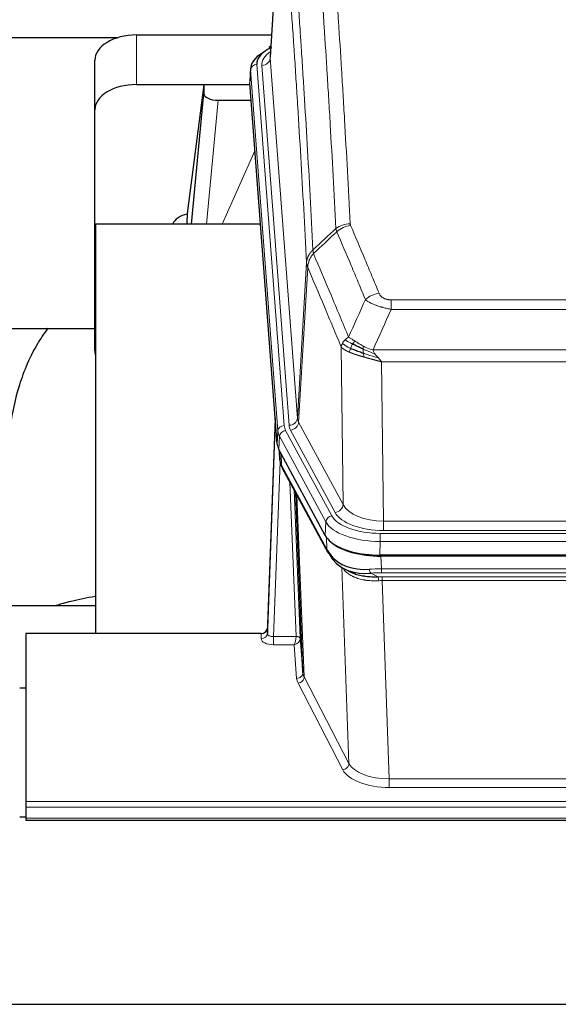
# Model space of a CAD drawing. Header units: inches. Extents: x 0 to 23760, y -13 to 16800.
# Tile 186 of 204: x 19133 to 19392, y 14005 to 14478. Entities that reach past the tile are written whole.
import ezdxf

# ---------------------------------------------------------------- set-up
doc = ezdxf.new("R2010")
doc.units = ezdxf.units.IN
doc.layers.add('254', color=7, linetype='Continuous', true_color=0xffffff)

msp = doc.modelspace()

# ---------------------------------------------------------------- linework, layer by layer
at = {"layer": '254', "color": 2, "linetype": 'Continuous', "lineweight": 25}
for p, q in [((19258.705, 14546.462), (19253.454, 14459.826)), ((19014.4, 14469.221), (19180.588, 14469.221)), ((19189.276, 14470.425), (19254.097, 14470.425)), ((19253.766, 14464.969), (19252.823, 14464.533)), ((19169.276, 14434.449), (19169.276, 14458.251)), ((19244.076, 14454.476), (19243.695, 14448.193)), ((19189.276, 14446.623), (19243.761, 14446.623)), ((19221.586, 14446.534), (19213.538, 14384.748)), ((19243.769, 14446.534), (19221.586, 14446.534)), ((19221.586, 14446.534), (19221.586, 14442.303)), ((19256.818, 14273.956), (19243.701, 14447.41)), ((19215.676, 14379.646), (19221.586, 14442.303)), ((19228.56, 14439.083), (19244.33, 14439.083)), ((19169.276, 14318.795), (19169.276, 14434.449)), ((19213.537, 14384.741), (19213.538, 14384.748)), ((19213.537, 14384.741), (19213.537, 14382.556)), ((19169.563, 14379.646), (19169.563, 14183.079)), ((19248.832, 14379.646), (19169.563, 14379.646)), ((19097.52, 14329.567), (19169.251, 14329.567)), ((19255.882, 14286.338), (19252.124, 14185.699)), ((19252.113, 14183.162), (19255.802, 14281.944)), ((19279.857, 14230.164), (19257.603, 14271.379)), ((19257.731, 14271.142), (19258.094, 14266.34)), ((19258.087, 14266.454), (19257.917, 14270.798)), ((19258.087, 14266.454), (19258.094, 14266.34)), ((19259.232, 14262.544), (19280.979, 14222.269)), ((19269.138, 14164.334), (19265.711, 14250.544)), ((19522.426, 14220.726), (19306.019, 14220.726)), ((19521.834, 14220.245), (19306.611, 14220.245)), ((19289.12, 14214.093), (19291.864, 14212.706)), ((19169.56, 14196.417), (19097.564, 14196.417)), ((19252.124, 14185.699), (19252.113, 14183.162)), ((19136.223, 14183.077), (19136.223, 14102.443)), ((19249.125, 14183.077), (19136.223, 14183.077)), ((19267.91, 14180.952), (19269.138, 14164.334)), ((19136.223, 14156.879), (19133.223, 14156.879)), ((19136.223, 14102.443), (19136.223, 14099.709)), ((19136.223, 14099.709), (19136.223, 14094.461)), ((19133.242, 14095.144), (19136.228, 14095.144)), ((19136.223, 14094.461), (19136.223, 14093.446)), ((19136.223, 14093.446), (19693.223, 14093.446)), ((18520.723, 14005.096), (19895.723, 14005.096))]:
    msp.add_line(p, q, dxfattribs=at)
at = {"layer": '254', "color": 110, "linetype": 'Continuous', "lineweight": 13}
for p, q in [((19258.707, 14545.84), (19253.459, 14459.251)), ((19189.276, 14446.623), (19189.276, 14470.425)), ((19253.459, 14459.251), (19266.525, 14286.478)), ((19247.075, 14456.259), (19260.186, 14282.899)), ((19249.467, 14455.824), (19262.533, 14283.051)), ((19244.081, 14453.689), (19243.701, 14447.41)), ((19257.192, 14280.329), (19244.081, 14453.689)), ((19228.56, 14439.083), (19222.953, 14379.647)), ((19230.365, 14379.647), (19246.161, 14414.869)), ((19266.525, 14286.478), (19270.902, 14361.154)), ((19271.458, 14358.821), (19267.106, 14284.569)), ((19311.551, 14343.273), (19516.894, 14343.273)), ((19311.551, 14338.71), (19311.551, 14343.273)), ((19516.894, 14338.71), (19311.551, 14338.71)), ((19288.458, 14245.026), (19287.501, 14320.676)), ((19302.82, 14319.23), (19525.625, 14319.23)), ((19521.513, 14313.486), (19306.933, 14313.486)), ((19306.933, 14313.486), (19307.901, 14236.991)), ((19267.106, 14284.569), (19288.458, 14245.026)), ((19256.818, 14273.956), (19257.192, 14280.329)), ((19260.883, 14280.608), (19283.057, 14239.542)), ((19284.582, 14241.217), (19263.231, 14280.76)), ((19257.976, 14277.751), (19257.603, 14271.379)), ((19280.15, 14236.686), (19257.976, 14277.751)), ((19257.733, 14271.138), (19258.087, 14266.454)), ((19258.237, 14265.482), (19255.106, 14181.631)), ((19258.654, 14269.432), (19258.873, 14263.874)), ((19258.873, 14263.874), (19280.62, 14223.599)), ((19265.912, 14181.717), (19262.89, 14255.769)), ((19265.017, 14251.829), (19267.91, 14180.952)), ((19266.256, 14249.534), (19269.724, 14162.323)), ((19279.857, 14230.164), (19280.15, 14236.686)), ((19307.901, 14232.577), (19307.901, 14236.991)), ((19307.901, 14236.991), (19520.544, 14236.991)), ((19520.544, 14232.577), (19307.901, 14232.577)), ((19280.62, 14223.599), (19280.443, 14229.235)), ((19306.312, 14227.248), (19306.019, 14220.726)), ((19306.312, 14231.153), (19522.133, 14231.153)), ((19306.312, 14227.248), (19306.312, 14231.153)), ((19522.133, 14227.248), (19306.312, 14227.248)), ((19306.611, 14220.245), (19306.802, 14214.154)), ((19291.209, 14120.709), (19287.773, 14214.848)), ((19306.802, 14212.288), (19306.802, 14214.154)), ((19306.802, 14214.154), (19521.643, 14214.154)), ((19301.778, 14212.06), (19305.231, 14210.315)), ((19521.643, 14212.288), (19306.802, 14212.288)), ((19307.144, 14208.48), (19307.144, 14210.346)), ((19307.144, 14210.346), (19521.301, 14210.346)), ((19307.144, 14208.48), (19310.618, 14113.305)), ((19521.301, 14208.48), (19307.144, 14208.48)), ((19249.115, 14180.63), (19249.125, 14183.077)), ((19255.106, 14181.631), (19255.106, 14177.715)), ((19255.106, 14181.631), (19265.911, 14181.631)), ((19255.106, 14177.715), (19264.948, 14177.715)), ((19266.142, 14161.567), (19264.948, 14177.715)), ((19269.724, 14162.323), (19291.209, 14120.709)), ((19288.3, 14117.645), (19266.815, 14159.26)), ((19310.618, 14113.305), (19310.618, 14109.204)), ((19310.618, 14113.305), (19517.828, 14113.305)), ((19517.828, 14109.204), (19310.618, 14109.204)), ((19136.223, 14102.443), (19693.223, 14102.443)), ((19136.223, 14099.709), (19693.223, 14099.709)), ((19136.223, 14094.461), (19693.223, 14094.461))]:
    msp.add_line(p, q, dxfattribs=at)
at = {"layer": '254', "color": 2, "linetype": 'Continuous', "lineweight": 25}
for centre, major_axis, ratio, start_param, end_param in [((19189.276, 14458.251), (-20, 0), 0.608706, 4.712389, 6.2831853), ((19271.095, 14456.633), (-24.034, 0.016), 0.461198, 5.4992389, 6.318352), ((19254.08, 14461.81), (1.258, -2.724), 0.6272114, 2.6666598, 3.1415983), ((19271.095, 14453.972), (-27.03, 0.194), 0.4633579, 5.618257, 6.3212481), ((19189.276, 14434.449), (-20, 0), 0.608706, 4.712389, 6.2831853), ((19228.613, 14442.327), (7.027, 0.031), 0.4617281, 3.1395348, 4.7027345), ((19216.417, 14377.567), (10.208, 0), 0.7029015, 1.8567446, 2.8477011), ((19216.417, 14186.173), (-10.152, 515.136), 0.0020796, 5.0973651, 5.1034691), ((19189.276, 14318.795), (-20, 0), 0.608706, 0, 0.1694742), ((19283.839, 14274.396), (27.037, 0.006), 0.4611335, 3.1763491, 3.3855005), ((19285.882, 14246.665), (-27.174, 22.247), 0.2659529, 0.2482944, 0.2802745), ((19284.732, 14275.941), (26.161, 11.46), 0.4493681, 3.0159633, 3.1613144), ((19262.585, 14264.765), (3.584, 1.776), 0.8816114, 2.7716102, 3.1419462), ((19306.077, 14233.211), (27.023, 0.034), 0.4619935, 3.3853572, 3.670307), ((19307.451, 14206.72), (-27.355, 20.182), 0.1876908, 0.3765826, 0.5974134), ((19306.637, 14232.72), (27.01, 0.015), 0.4618579, 3.6271853, 4.7111791), ((19306.077, 14233.211), (27.023, 0.034), 0.4619935, 3.670307, 4.7096668), ((19284.499, 14224.169), (3.52, 1.9), 0.8606628, 3.1415888, 3.5094104), ((19304.755, 14203.857), (-23.434, 19.972), 0.1471226, 0.3626514, 0.5834823), ((19286.275, 14221.488), (3.195, 2.407), 0.6715965, 2.6043549, 3.391291), ((19306.548, 14235.537), (25.329, 12.681), 0.6929209, 3.2824386, 4.1662755), ((19306.548, 14235.537), (23.359, 16.381), 0.7286412, 3.1732971, 4.057134), ((19284.376, 14213.997), (-3.388, -2.127), 0.8041825, 3.1410453, 3.3164277), ((19249.126, 14185.79), (3, 0.002), 0.9042699, 4.7116987, 6.2488686)]:
    msp.add_ellipse(centre, major_axis=major_axis, ratio=ratio, start_param=start_param, end_param=end_param, dxfattribs=at)
at = {"layer": '254', "color": 110, "linetype": 'Continuous', "lineweight": 13}
for centre, major_axis, ratio, start_param, end_param in [((19273.486, 14456.198), (-24.034, 0.016), 0.461198, 5.6862399, 6.318352), ((19249.467, 14459.372), (3.989, 0.302), 0.8864705, 4.6454478, 6.1638843), ((19247.075, 14453.598), (2.991, 0.226), 0.8864705, 1.5038552, 3.0222916), ((19291.856, 14371.525), (-9.987, -0.512), 0.8285973, 4.6699673, 5.4273767), ((19292.043, 14370.734), (-9.188, -3.948), 0.8056434, 4.3791539, 5.1247913), ((19305.704, 14338.272), (-9.245, -3.812), 0.7933159, 4.3962573, 5.1392153), ((19255.802, 14279.792), (0.214, 6.443), 0.0117452, 0.5090713, 1.2305416), ((19262.533, 14286.599), (3.989, 0.302), 0.8864705, 4.6454478, 6.1638843), ((19263.231, 14284.308), (3.52, 1.9), 0.8606628, 4.2773553, 5.7957917), ((19286.551, 14286.99), (20.038, 0.241), 0.4621297, 3.1708089, 3.3799603), ((19258.8, 14281.853), (2.998, -0.112), 0.4302668, 3.1576572, 3.7226285), ((19260.186, 14280.238), (2.991, 0.226), 0.8864705, 1.5038552, 3.0222916), ((19284.204, 14280.628), (-27.028, 0.171), 0.4605352, 0.0378207, 0.2469722), ((19260.883, 14277.947), (2.64, 1.425), 0.8606628, 1.1357626, 2.6541991), ((19284.204, 14283.289), (24.033, 0.005), 0.4611335, 3.1763491, 3.3855005), ((19286.551, 14283.442), (24.033, 0.005), 0.4611335, 3.1763491, 3.3855005), ((19285.882, 14246.665), (-27.538, 20.422), 0.1820487, 0.3394763, 0.3714566), ((19262.751, 14264.445), (3.52, 1.9), 0.8606628, 2.7414655, 3.1415888), ((19284.582, 14244.765), (3.52, 1.9), 0.8606628, 4.2773553, 5.7957917), ((19307.822, 14244.05), (-24.002, 0.049), 0.477994, 0.2537759, 1.5750883), ((19307.822, 14247.598), (-20.002, 0.126), 0.5302672, 0.2567917, 1.5781041), ((19283.057, 14236.881), (2.64, 1.425), 0.8606628, 1.1357626, 2.6541991), ((19306.364, 14239.589), (-27.018, 0.111), 0.4567867, 0.246464, 1.5707737), ((19306.364, 14242.25), (24.02, 0.03), 0.4619935, 3.3853572, 4.7096668), ((19284.499, 14224.169), (3.52, 1.9), 0.8606628, 2.7414655, 3.1415888), ((19307.451, 14206.72), (-27.015, 0.091), 0.2751837, 4.7373543, 4.9581852), ((19301.778, 14215.895), (-0.368, 3.983), 0.2964475, 2.0527062, 2.8396422), ((19307.451, 14202.884), (-23.017, 0.318), 0.4083138, 4.7462544, 4.9670852), ((19307.933, 14200.533), (-24.025, 0.387), 0.4081206, 4.7518286, 4.8316761), ((19305.231, 14206.479), (0.131, -3.998), 0.1099517, 2.0830946, 2.8518059), ((19307.933, 14196.698), (-20.023, 0.877), 0.5868264, 4.777515, 4.8573625), ((19255.118, 14180.63), (6.003, 0.008), 0.4854373, 3.1388974, 4.7096937), ((19249.115, 14183.253), (-3, 0.013), 0.8746179, 1.5745081, 3.1116779), ((19255.118, 14183.253), (3.004, 0.138), 0.5390598, 3.1127167, 4.683513), ((19264.948, 14180.339), (0.506, 2.997), 0.2740591, 3.694004, 5.2037138), ((19264.948, 14180.339), (2.669, 1.608), 0.8008031, 4.262859, 5.7725688), ((19264.912, 14181.686), (-1.001, 0.011), 0.9036677, 3.0924533, 3.1882188), ((19265.911, 14180.77), (1.996, -0.13), 0.4297663, 0.0674602, 1.5988341), ((19265.912, 14180.856), (1.998, 0.082), 0.4302193, 0.0160628, 1.553239), ((19264.912, 14180.825), (2.996, 0.15), 0.8842154, 6.1784611, 6.2742266), ((19266.142, 14164.191), (-2.992, -0.221), 0.8740585, 1.5062672, 3.1117425), ((19289.141, 14161.965), (-23.014, 0.002), 0.4845187, 0.0358431, 0.2451673), ((19266.815, 14161.884), (-2.666, -1.376), 0.8484453, 1.1579292, 2.76165), ((19289.141, 14164.589), (-20.016, 0.121), 0.4848834, 0.0387668, 0.248091), ((19288.3, 14120.269), (-2.666, -1.376), 0.8484453, 1.1579292, 2.76165), ((19310.624, 14122.979), (-20.013, 0.104), 0.483363, 0.2476114, 1.5729934), ((19310.624, 14120.355), (23.012, 0.004), 0.4845836, 3.3866449, 4.7120269)]:
    msp.add_ellipse(centre, major_axis=major_axis, ratio=ratio, start_param=start_param, end_param=end_param, dxfattribs=at)
for points, knots in [([(19284.988, 14377.438), (19284.55, 14386.007), (19283.658, 14402.906), (19282.736, 14419.328), (19282.033, 14431.467), (19281.797, 14435.483), (19281.321, 14443.457), (19281.081, 14447.414), (19280.354, 14459.195), (19279.862, 14466.928), (19279.238, 14476.441), (19279.113, 14478.336), (19278.861, 14482.11), (19278.482, 14487.748), (19278.099, 14493.315), (19277.328, 14504.357), (19276.284, 14518.829), (19274.674, 14539.79), (19273.572, 14553.264), (19273.014, 14559.877)], [0, 0, 0, 0, 0.125, 0.25, 0.25, 0.3125, 0.3125, 0.375, 0.375, 0.5, 0.5, 0.53125, 0.53125, 0.5625, 0.625, 0.625, 0.75, 0.875, 1, 1, 1, 1]), ([(19279.897, 14562.466), (19280.455, 14555.846), (19281.555, 14542.356), (19283.163, 14521.372), (19284.205, 14506.882), (19284.976, 14495.828), (19285.358, 14490.254), (19285.737, 14484.609), (19285.988, 14480.831), (19286.113, 14478.934), (19286.737, 14469.409), (19287.228, 14461.668), (19287.953, 14449.873), (19288.193, 14445.911), (19288.669, 14437.928), (19288.905, 14433.907), (19289.607, 14421.754), (19290.528, 14405.312), (19291.418, 14388.393), (19291.856, 14379.815)], [0, 0, 0, 0, 0.125, 0.25, 0.375, 0.375, 0.4375, 0.46875, 0.46875, 0.5, 0.5, 0.625, 0.625, 0.6875, 0.6875, 0.75, 0.75, 0.875, 1, 1, 1, 1]), ([(19261.762, 14552.456), (19262.334, 14545.765), (19263.461, 14532.123), (19265.106, 14510.881), (19266.173, 14496.202), (19266.961, 14484.999), (19267.352, 14479.348), (19267.804, 14472.671), (19267.996, 14469.791), (19268.124, 14467.867), (19268.188, 14466.903), (19268.507, 14462.073), (19268.887, 14456.23), (19269.325, 14449.33), (19269.511, 14446.355), (19269.635, 14444.368), (19269.697, 14443.372), (19270.253, 14434.394), (19271.226, 14418.186), (19272.637, 14393.134), (19273.545, 14375.938), (19273.991, 14367.216)], [0, 0, 0, 0, 0.125, 0.25, 0.375, 0.375, 0.4375, 0.46875, 0.484375, 0.484375, 0.5, 0.5, 0.5625, 0.59375, 0.609375, 0.609375, 0.625, 0.625, 0.75, 0.875, 1, 1, 1, 1]), ([(19270.902, 14361.154), (19270.457, 14369.849), (19269.551, 14386.99), (19268.144, 14411.965), (19267.174, 14428.122), (19266.62, 14437.073), (19266.558, 14438.066), (19266.434, 14440.047), (19266.248, 14443.013), (19265.812, 14449.892), (19265.433, 14455.718), (19265.115, 14460.533), (19265.051, 14461.494), (19264.924, 14463.413), (19264.732, 14466.284), (19264.281, 14472.941), (19263.891, 14478.575), (19263.105, 14489.746), (19262.042, 14504.382), (19260.401, 14525.563), (19259.277, 14539.168), (19258.707, 14545.84)], [0, 0, 0, 0, 0.125, 0.25, 0.375, 0.375, 0.390625, 0.390625, 0.40625, 0.4375, 0.5, 0.5, 0.515625, 0.515625, 0.53125, 0.5625, 0.625, 0.625, 0.75, 0.875, 1, 1, 1, 1]), ([(19292.043, 14379.02), (19291.987, 14379.151), (19291.944, 14379.282), (19291.881, 14379.547), (19291.863, 14379.68), (19291.856, 14379.815)], [0, 0, 0, 0, 0.5, 0.5, 1, 1, 1, 1]), ([(19292.043, 14379.02), (19294.329, 14373.679), (19296.61, 14368.292), (19300.025, 14360.144), (19301.163, 14357.417), (19303.435, 14351.939), (19304.57, 14349.189), (19305.704, 14346.428)], [0, 0, 0, 0, 0.5, 0.5, 0.75, 0.75, 1, 1, 1, 1]), ([(19299.124, 14343.37), (19297.989, 14346.129), (19296.852, 14348.876), (19294.577, 14354.349), (19293.438, 14357.074), (19290.019, 14365.215), (19287.735, 14370.597), (19285.447, 14375.933)], [0, 0, 0, 0, 0.25, 0.25, 0.5, 0.5, 1, 1, 1, 1]), ([(19270.902, 14361.154), (19270.903, 14361.169), (19270.905, 14361.199), (19270.908, 14361.244), (19270.911, 14361.289), (19270.915, 14361.334), (19270.918, 14361.379), (19270.922, 14361.423), (19270.927, 14361.468), (19270.931, 14361.513), (19270.936, 14361.558), (19270.941, 14361.602), (19270.947, 14361.647), (19270.952, 14361.692), (19270.958, 14361.736), (19270.964, 14361.781), (19270.971, 14361.826), (19270.977, 14361.87), (19270.984, 14361.915), (19270.991, 14361.959), (19270.998, 14362.004), (19271.006, 14362.048), (19271.014, 14362.093), (19271.022, 14362.137), (19271.03, 14362.181), (19271.039, 14362.226), (19271.048, 14362.27), (19271.057, 14362.314), (19271.066, 14362.358), (19271.076, 14362.403), (19271.086, 14362.447), (19271.096, 14362.491), (19271.106, 14362.535), (19271.117, 14362.579), (19271.128, 14362.623), (19271.139, 14362.667), (19271.15, 14362.711), (19271.162, 14362.755), (19271.174, 14362.798), (19271.186, 14362.842), (19271.198, 14362.886), (19271.211, 14362.929), (19271.224, 14362.973), (19271.237, 14363.016), (19271.25, 14363.06), (19271.264, 14363.103), (19271.278, 14363.147), (19271.292, 14363.19), (19271.306, 14363.233), (19271.321, 14363.276), (19271.336, 14363.32), (19271.351, 14363.363), (19271.366, 14363.406), (19271.381, 14363.449), (19271.397, 14363.492), (19271.413, 14363.534), (19271.43, 14363.577), (19271.446, 14363.62), (19271.463, 14363.662), (19271.48, 14363.705), (19271.497, 14363.747), (19271.515, 14363.79), (19271.532, 14363.832), (19271.55, 14363.874), (19271.568, 14363.917), (19271.587, 14363.959), (19271.606, 14364.001), (19271.624, 14364.043), (19271.644, 14364.085), (19271.663, 14364.126), (19271.683, 14364.168), (19271.702, 14364.21), (19271.722, 14364.251), (19271.743, 14364.293), (19271.763, 14364.334), (19271.784, 14364.375), (19271.811, 14364.429), (19271.845, 14364.494), (19271.886, 14364.57), (19271.927, 14364.647), (19271.97, 14364.723), (19272.013, 14364.799), (19272.057, 14364.875), (19272.102, 14364.95), (19272.148, 14365.025), (19272.194, 14365.099), (19272.241, 14365.174), (19272.289, 14365.247), (19272.338, 14365.321), (19272.387, 14365.394), (19272.437, 14365.467), (19272.488, 14365.54), (19272.54, 14365.612), (19272.592, 14365.683), (19272.645, 14365.755), (19272.699, 14365.826), (19272.754, 14365.896), (19272.809, 14365.967), (19272.865, 14366.036), (19272.922, 14366.106), (19272.98, 14366.175), (19273.038, 14366.243), (19273.097, 14366.311), (19273.156, 14366.379), (19273.217, 14366.446), (19273.278, 14366.513), (19273.339, 14366.579), (19273.401, 14366.645), (19273.464, 14366.71), (19273.528, 14366.775), (19273.592, 14366.84), (19273.657, 14366.904), (19273.723, 14366.967), (19273.789, 14367.03), (19273.856, 14367.093), (19273.923, 14367.155), (19273.969, 14367.196), (19273.991, 14367.216)], [0, 0, 0, 0, 0.0066687, 0.0133374, 0.0200061, 0.0266746, 0.0333432, 0.0400116, 0.0466801, 0.0533484, 0.0600168, 0.066685, 0.0733532, 0.0800214, 0.0866895, 0.0933575, 0.1000255, 0.1066935, 0.1133614, 0.1200292, 0.126697, 0.1333647, 0.1400324, 0.1467001, 0.1533676, 0.1600352, 0.1667026, 0.1733701, 0.1800374, 0.1867047, 0.193372, 0.2000392, 0.2067064, 0.2133735, 0.2200405, 0.2267075, 0.2333745, 0.2400414, 0.2467082, 0.253375, 0.2600418, 0.2667085, 0.2733751, 0.2800417, 0.2867082, 0.2933747, 0.3000412, 0.3067075, 0.3133739, 0.3200401, 0.3267064, 0.3333725, 0.3400387, 0.3467047, 0.3533708, 0.3600367, 0.3667026, 0.3733685, 0.3800343, 0.3867001, 0.3933658, 0.4000315, 0.4066971, 0.4133626, 0.4200281, 0.4266936, 0.433359, 0.4400243, 0.4466896, 0.4533549, 0.4600201, 0.4666852, 0.4733503, 0.4800154, 0.4866804, 0.4933453, 0.5000102, 0.5125098, 0.5250093, 0.5375088, 0.5500082, 0.5625077, 0.5750071, 0.5875066, 0.600006, 0.6125054, 0.6250049, 0.6375043, 0.6500037, 0.6625032, 0.6750026, 0.6875021, 0.7000016, 0.7125011, 0.7250006, 0.7375001, 0.7499997, 0.7624993, 0.7749989, 0.7874985, 0.7999982, 0.812498, 0.8249977, 0.8374975, 0.8499974, 0.8624973, 0.8749972, 0.8874972, 0.8999973, 0.9124974, 0.9249976, 0.9374978, 0.9499981, 0.9624985, 0.9749989, 0.9874994, 1, 1, 1, 1]), ([(19271.458, 14358.821), (19271.479, 14359.404), (19271.557, 14359.992), (19271.821, 14361.158), (19272.007, 14361.737), (19272.478, 14362.869), (19272.763, 14363.422), (19273.422, 14364.485), (19273.795, 14364.996), (19274.203, 14365.479)], [0, 0, 0, 0, 0.25, 0.25, 0.5, 0.5, 0.75, 0.75, 1, 1, 1, 1]), ([(19274.203, 14365.479), (19274.128, 14365.773), (19274.086, 14366.075), (19274.028, 14366.665), (19274.012, 14366.953), (19273.991, 14367.216)], [0, 0, 0, 0, 0.5, 0.5, 1, 1, 1, 1]), ([(19274.203, 14365.479), (19277.025, 14358.924), (19279.841, 14352.3), (19284.055, 14342.26), (19285.458, 14338.896), (19288.26, 14332.135), (19289.659, 14328.737), (19291.057, 14325.322)], [0, 0, 0, 0, 0.5, 0.5, 0.75, 0.75, 1, 1, 1, 1]), ([(19271.458, 14358.821), (19271.453, 14358.833), (19271.443, 14358.859), (19271.428, 14358.897), (19271.413, 14358.936), (19271.397, 14358.975), (19271.382, 14359.015), (19271.367, 14359.056), (19271.351, 14359.097), (19271.336, 14359.139), (19271.321, 14359.181), (19271.305, 14359.224), (19271.29, 14359.268), (19271.274, 14359.313), (19271.259, 14359.358), (19271.244, 14359.403), (19271.229, 14359.449), (19271.214, 14359.496), (19271.199, 14359.544), (19271.184, 14359.592), (19271.17, 14359.641), (19271.155, 14359.69), (19271.141, 14359.74), (19271.127, 14359.79), (19271.113, 14359.842), (19271.099, 14359.894), (19271.086, 14359.946), (19271.065, 14360.03), (19271.039, 14360.143), (19271.011, 14360.28), (19270.987, 14360.407), (19270.968, 14360.524), (19270.952, 14360.631), (19270.939, 14360.728), (19270.929, 14360.815), (19270.921, 14360.892), (19270.915, 14360.959), (19270.911, 14361.016), (19270.907, 14361.063), (19270.905, 14361.1), (19270.903, 14361.127), (19270.902, 14361.144), (19270.902, 14361.152), (19270.902, 14361.154)], [0, 0, 0, 0, 0.0155037, 0.0313049, 0.0474035, 0.0637997, 0.0804935, 0.097485, 0.1147743, 0.1323613, 0.1502462, 0.1684289, 0.1869096, 0.2056883, 0.224765, 0.2441397, 0.2638126, 0.2837835, 0.3040527, 0.32462, 0.3454856, 0.3666494, 0.3881116, 0.409872, 0.4319308, 0.454288, 0.4769435, 0.4998975, 0.5635611, 0.6228928, 0.6778927, 0.7285606, 0.7748966, 0.8169007, 0.8545729, 0.8879131, 0.9169214, 0.9415977, 0.9619421, 0.9779545, 0.989635, 0.9969835, 1, 1, 1, 1]), ([(19287.501, 14320.676), (19286.17, 14323.917), (19284.838, 14327.142), (19282.17, 14333.562), (19280.834, 14336.757), (19276.824, 14346.293), (19274.144, 14352.588), (19271.458, 14358.821)], [0, 0, 0, 0, 0.25, 0.25, 0.5, 0.5, 1, 1, 1, 1]), ([(19311.551, 14343.273), (19311.369, 14343.273), (19311.186, 14343.278), (19310.823, 14343.297), (19310.643, 14343.311), (19310.287, 14343.349), (19310.112, 14343.373), (19309.765, 14343.431), (19309.594, 14343.466), (19309.383, 14343.516), (19309.341, 14343.526), (19309.258, 14343.548), (19309.133, 14343.581), (19309.012, 14343.616), (19308.773, 14343.691), (19308.465, 14343.8), (19308.178, 14343.927), (19308.005, 14344.012), (19307.97, 14344.03), (19307.902, 14344.065), (19307.869, 14344.083), (19307.769, 14344.137), (19307.704, 14344.174), (19307.514, 14344.287), (19307.395, 14344.366), (19307.168, 14344.528), (19307.061, 14344.612), (19306.858, 14344.785), (19306.763, 14344.874), (19306.65, 14344.988), (19306.628, 14345.01), (19306.584, 14345.057), (19306.562, 14345.08), (19306.498, 14345.15), (19306.457, 14345.197), (19306.339, 14345.338), (19306.265, 14345.434), (19306.128, 14345.628), (19306.065, 14345.725), (19305.888, 14346.022), (19305.788, 14346.223), (19305.704, 14346.428)], [0, 0, 0, 0, 0.0625, 0.0625, 0.125, 0.125, 0.1875, 0.1875, 0.25, 0.25, 0.265625, 0.265625, 0.28125, 0.3125, 0.3125, 0.375, 0.4375, 0.4375, 0.453125, 0.453125, 0.46875, 0.46875, 0.5, 0.5, 0.5625, 0.5625, 0.625, 0.625, 0.6875, 0.6875, 0.703125, 0.703125, 0.71875, 0.71875, 0.75, 0.75, 0.8125, 0.8125, 0.875, 0.875, 1, 1, 1, 1]), ([(19311.551, 14338.71), (19311.217, 14338.77), (19310.883, 14338.834), (19310.22, 14338.967), (19309.892, 14339.037), (19308.916, 14339.254), (19308.279, 14339.41), (19307.576, 14339.599), (19307.498, 14339.62), (19307.343, 14339.663), (19307.265, 14339.685), (19307.034, 14339.75), (19306.881, 14339.794), (19306.426, 14339.927), (19305.831, 14340.11), (19305.258, 14340.302), (19304.837, 14340.449), (19304.629, 14340.523), (19304.423, 14340.599), (19304.287, 14340.649), (19304.219, 14340.675), (19303.613, 14340.905), (19303.106, 14341.116), (19302.386, 14341.439), (19302.154, 14341.548), (19301.815, 14341.714), (19301.704, 14341.77), (19301.486, 14341.882), (19301.378, 14341.938), (19300.851, 14342.22), (19300.463, 14342.448), (19299.748, 14342.906), (19299.422, 14343.137), (19299.124, 14343.37)], [0, 0, 0, 0, 0.0625, 0.0625, 0.125, 0.125, 0.25, 0.25, 0.265625, 0.265625, 0.28125, 0.28125, 0.3125, 0.3125, 0.375, 0.4375, 0.4375, 0.46875, 0.484375, 0.484375, 0.5, 0.5, 0.625, 0.625, 0.6875, 0.6875, 0.71875, 0.71875, 0.75, 0.75, 0.875, 0.875, 1, 1, 1, 1]), ([(19287.501, 14320.676), (19287.558, 14320.962), (19287.64, 14321.249), (19287.853, 14321.822), (19287.985, 14322.107), (19288.14, 14322.389)], [0, 0, 0, 0, 0.5, 0.5, 1, 1, 1, 1]), ([(19288.14, 14322.389), (19288.296, 14322.664), (19288.476, 14322.936), (19288.88, 14323.467), (19289.105, 14323.727), (19289.35, 14323.977)], [0, 0, 0, 0, 0.5, 0.5, 1, 1, 1, 1]), ([(19292.023, 14319.974), (19291.588, 14320.177), (19291.178, 14320.381), (19289.648, 14321.197), (19288.752, 14321.805), (19288.14, 14322.389)], [0, 0, 0, 0, 0.25, 0.25, 1, 1, 1, 1]), ([(19289.35, 14323.977), (19289.596, 14324.221), (19289.863, 14324.457), (19290.433, 14324.907), (19290.737, 14325.121), (19291.057, 14325.322)], [0, 0, 0, 0, 0.5, 0.5, 1, 1, 1, 1]), ([(19293.008, 14322.047), (19292.637, 14322.234), (19292.28, 14322.417), (19290.92, 14323.122), (19290.049, 14323.595), (19289.35, 14323.977)], [0, 0, 0, 0, 0.25, 0.25, 1, 1, 1, 1]), ([(19294.233, 14323.427), (19293.934, 14323.621), (19293.643, 14323.809), (19292.517, 14324.529), (19291.75, 14324.995), (19291.057, 14325.322)], [0, 0, 0, 0, 0.25, 0.25, 1, 1, 1, 1]), ([(19292.023, 14319.974), (19292.053, 14320.062), (19292.086, 14320.151), (19292.22, 14320.508), (19292.333, 14320.779), (19292.583, 14321.307), (19292.719, 14321.565), (19292.91, 14321.889), (19292.959, 14321.969), (19293.008, 14322.047)], [0, 0, 0, 0, 0.125, 0.125, 0.5, 0.5, 0.875, 0.875, 1, 1, 1, 1]), ([(19293.008, 14322.047), (19293.107, 14322.202), (19293.208, 14322.349), (19293.465, 14322.693), (19293.623, 14322.877), (19293.933, 14323.193), (19294.087, 14323.325), (19294.233, 14323.427)], [0, 0, 0, 0, 0.25, 0.25, 0.625, 0.625, 1, 1, 1, 1]), ([(19298.202, 14321.019), (19298.022, 14321.115), (19297.843, 14321.212), (19297.136, 14321.607), (19296.621, 14321.913), (19295.627, 14322.527), (19295.148, 14322.834), (19294.534, 14323.232), (19294.382, 14323.33), (19294.233, 14323.427)], [0, 0, 0, 0, 0.125, 0.125, 0.5, 0.5, 0.875, 0.875, 1, 1, 1, 1]), ([(19291.532, 14318.128), (19291.521, 14318.133), (19291.498, 14318.143), (19291.463, 14318.157), (19291.427, 14318.173), (19291.391, 14318.188), (19291.355, 14318.203), (19291.319, 14318.219), (19291.282, 14318.235), (19291.244, 14318.251), (19291.207, 14318.268), (19291.169, 14318.284), (19291.13, 14318.301), (19291.091, 14318.319), (19291.052, 14318.336), (19291.013, 14318.353), (19290.973, 14318.371), (19290.933, 14318.389), (19290.892, 14318.408), (19290.852, 14318.426), (19290.811, 14318.445), (19290.769, 14318.464), (19290.728, 14318.483), (19290.686, 14318.503), (19290.644, 14318.522), (19290.601, 14318.542), (19290.559, 14318.562), (19290.516, 14318.583), (19290.472, 14318.604), (19290.429, 14318.624), (19290.385, 14318.646), (19290.341, 14318.667), (19290.297, 14318.689), (19290.253, 14318.711), (19290.209, 14318.733), (19290.164, 14318.755), (19290.119, 14318.778), (19290.074, 14318.801), (19290.029, 14318.824), (19289.984, 14318.848), (19289.938, 14318.871), (19289.893, 14318.895), (19289.847, 14318.919), (19289.801, 14318.944), (19289.756, 14318.969), (19289.71, 14318.994), (19289.664, 14319.019), (19289.618, 14319.044), (19289.571, 14319.07), (19289.525, 14319.096), (19289.479, 14319.123), (19289.433, 14319.149), (19289.387, 14319.176), (19289.34, 14319.203), (19289.294, 14319.231), (19289.248, 14319.258), (19289.202, 14319.286), (19289.156, 14319.314), (19289.11, 14319.343), (19289.064, 14319.372), (19289.018, 14319.401), (19288.972, 14319.43), (19288.926, 14319.46), (19288.881, 14319.49), (19288.835, 14319.52), (19288.79, 14319.55), (19288.745, 14319.581), (19288.7, 14319.612), (19288.655, 14319.643), (19288.61, 14319.675), (19288.566, 14319.707), (19288.522, 14319.739), (19288.478, 14319.771), (19288.434, 14319.804), (19288.391, 14319.837), (19288.348, 14319.87), (19288.305, 14319.904), (19288.262, 14319.938), (19288.22, 14319.972), (19288.178, 14320.006), (19288.137, 14320.041), (19288.096, 14320.076), (19288.055, 14320.111), (19288.015, 14320.147), (19287.975, 14320.183), (19287.935, 14320.219), (19287.896, 14320.255), (19287.857, 14320.292), (19287.819, 14320.329), (19287.782, 14320.367), (19287.745, 14320.404), (19287.708, 14320.442), (19287.672, 14320.481), (19287.637, 14320.519), (19287.602, 14320.558), (19287.567, 14320.597), (19287.534, 14320.636), (19287.512, 14320.663), (19287.501, 14320.676)], [0, 0, 0, 0, 0.0060657, 0.012223, 0.0184718, 0.0248123, 0.0312443, 0.0377679, 0.0443831, 0.0510899, 0.0578883, 0.0647782, 0.0717598, 0.0788329, 0.0859977, 0.093254, 0.1006019, 0.1080414, 0.1155725, 0.1231952, 0.1309095, 0.1387154, 0.1466129, 0.1546019, 0.1626826, 0.1708549, 0.1791188, 0.1874742, 0.1959213, 0.20446, 0.2130903, 0.2218121, 0.2306256, 0.2395307, 0.2485274, 0.2576156, 0.2667955, 0.276067, 0.2854301, 0.2948848, 0.3044311, 0.314069, 0.3237985, 0.3336196, 0.3435324, 0.3535367, 0.3636326, 0.3738202, 0.3840993, 0.3944701, 0.4049324, 0.4154864, 0.426132, 0.4368691, 0.4476979, 0.4586183, 0.4696303, 0.480734, 0.4919292, 0.503216, 0.5145945, 0.5260645, 0.5376262, 0.5492795, 0.5610244, 0.5728609, 0.584789, 0.5968087, 0.60892, 0.621123, 0.6334175, 0.6458037, 0.6582815, 0.6708509, 0.6835119, 0.6962645, 0.7091087, 0.7220445, 0.735072, 0.748191, 0.7614017, 0.774704, 0.7880979, 0.8015834, 0.8151605, 0.8288293, 0.8425896, 0.8564416, 0.8703852, 0.8844204, 0.8985472, 0.9127656, 0.9270756, 0.9414773, 0.9559705, 0.9705554, 0.9852319, 1, 1, 1, 1]), ([(19291.532, 14318.128), (19291.568, 14318.308), (19291.611, 14318.513), (19291.716, 14318.959), (19291.779, 14319.201), (19291.905, 14319.623), (19291.961, 14319.797), (19292.023, 14319.974)], [0, 0, 0, 0, 0.375, 0.375, 0.75, 0.75, 1, 1, 1, 1]), ([(19298.535, 14315.796), (19298.513, 14315.802), (19298.469, 14315.815), (19298.403, 14315.834), (19298.337, 14315.852), (19298.271, 14315.871), (19298.205, 14315.89), (19298.139, 14315.909), (19298.073, 14315.928), (19298.007, 14315.947), (19297.94, 14315.966), (19297.874, 14315.985), (19297.807, 14316.004), (19297.741, 14316.024), (19297.674, 14316.043), (19297.608, 14316.062), (19297.541, 14316.082), (19297.474, 14316.101), (19297.408, 14316.121), (19297.341, 14316.14), (19297.274, 14316.16), (19297.207, 14316.179), (19297.14, 14316.199), (19297.073, 14316.219), (19297.006, 14316.239), (19296.94, 14316.258), (19296.873, 14316.278), (19296.806, 14316.298), (19296.739, 14316.318), (19296.671, 14316.338), (19296.604, 14316.359), (19296.537, 14316.379), (19296.47, 14316.399), (19296.403, 14316.419), (19296.336, 14316.44), (19296.269, 14316.46), (19296.202, 14316.481), (19296.135, 14316.501), (19296.068, 14316.522), (19296.001, 14316.542), (19295.933, 14316.563), (19295.866, 14316.584), (19295.799, 14316.605), (19295.732, 14316.626), (19295.665, 14316.647), (19295.598, 14316.668), (19295.531, 14316.689), (19295.464, 14316.71), (19295.397, 14316.731), (19295.33, 14316.752), (19295.263, 14316.774), (19295.196, 14316.795), (19295.13, 14316.817), (19295.063, 14316.838), (19294.996, 14316.86), (19294.929, 14316.882), (19294.863, 14316.903), (19294.796, 14316.925), (19294.73, 14316.947), (19294.663, 14316.969), (19294.597, 14316.991), (19294.53, 14317.013), (19294.464, 14317.035), (19294.398, 14317.057), (19294.332, 14317.079), (19294.265, 14317.102), (19294.199, 14317.124), (19294.133, 14317.147), (19294.068, 14317.169), (19294.002, 14317.192), (19293.936, 14317.214), (19293.87, 14317.237), (19293.805, 14317.26), (19293.74, 14317.283), (19293.674, 14317.306), (19293.609, 14317.329), (19293.544, 14317.352), (19293.479, 14317.375), (19293.414, 14317.398), (19293.349, 14317.421), (19293.284, 14317.445), (19293.22, 14317.468), (19293.155, 14317.492), (19293.091, 14317.515), (19293.027, 14317.539), (19292.963, 14317.563), (19292.899, 14317.586), (19292.835, 14317.61), (19292.771, 14317.634), (19292.708, 14317.658), (19292.644, 14317.682), (19292.581, 14317.706), (19292.518, 14317.73), (19292.455, 14317.755), (19292.392, 14317.779), (19292.33, 14317.804), (19292.267, 14317.828), (19292.205, 14317.853), (19292.143, 14317.877), (19292.081, 14317.902), (19292.019, 14317.927), (19291.958, 14317.952), (19291.896, 14317.977), (19291.835, 14318.002), (19291.774, 14318.027), (19291.713, 14318.052), (19291.653, 14318.077), (19291.592, 14318.102), (19291.552, 14318.119), (19291.532, 14318.128)], [0, 0, 0, 0, 0.0082024, 0.0164263, 0.0246716, 0.0329384, 0.0412265, 0.0495362, 0.0578672, 0.0662198, 0.0745938, 0.0829892, 0.0914062, 0.0998446, 0.1083045, 0.1167859, 0.1252887, 0.1338131, 0.1423589, 0.1509263, 0.1595151, 0.1681255, 0.1767574, 0.1854108, 0.1940858, 0.2027822, 0.2115002, 0.2202398, 0.2290008, 0.2377835, 0.2465876, 0.2554134, 0.2642606, 0.2731295, 0.2820199, 0.2909319, 0.2998654, 0.3088206, 0.3177973, 0.3267956, 0.3358154, 0.3448569, 0.35392, 0.3630047, 0.3721109, 0.3812388, 0.3903883, 0.3995594, 0.4087522, 0.4179665, 0.4272025, 0.4364601, 0.4457393, 0.4550402, 0.4643627, 0.4737069, 0.4830727, 0.4924601, 0.5018692, 0.5113, 0.5207524, 0.5302265, 0.5397222, 0.5492397, 0.5587788, 0.5683395, 0.577922, 0.5875261, 0.5971519, 0.6067994, 0.6164686, 0.6261595, 0.6358721, 0.6456064, 0.6553624, 0.6651401, 0.6749395, 0.6847606, 0.6946034, 0.704468, 0.7143542, 0.7242622, 0.734192, 0.7441434, 0.7541166, 0.7641115, 0.7741282, 0.7841666, 0.7942268, 0.8043087, 0.8144123, 0.8245377, 0.8346848, 0.8448538, 0.8550444, 0.8652568, 0.875491, 0.885747, 0.8960247, 0.9063242, 0.9166455, 0.9269886, 0.9373534, 0.9477401, 0.9581485, 0.9685787, 0.9790306, 0.9895044, 1, 1, 1, 1]), ([(19298.052, 14319.65), (19298.05, 14319.805), (19298.052, 14319.952), (19298.065, 14320.296), (19298.081, 14320.479), (19298.129, 14320.792), (19298.162, 14320.921), (19298.202, 14321.019)], [0, 0, 0, 0, 0.25, 0.25, 0.625, 0.625, 1, 1, 1, 1]), ([(19303.691, 14317.332), (19302.28, 14317.854), (19300.844, 14318.437), (19298.973, 14319.242), (19298.509, 14319.445), (19298.052, 14319.65)], [0, 0, 0, 0, 0.75, 0.75, 1, 1, 1, 1]), ([(19298.22, 14317.589), (19298.208, 14317.676), (19298.197, 14317.764), (19298.152, 14318.117), (19298.123, 14318.385), (19298.079, 14318.911), (19298.064, 14319.168), (19298.054, 14319.493), (19298.053, 14319.572), (19298.052, 14319.65)], [0, 0, 0, 0, 0.125, 0.125, 0.5, 0.5, 0.875, 0.875, 1, 1, 1, 1]), ([(19302.82, 14319.23), (19301.6, 14319.496), (19300.423, 14319.938), (19298.93, 14320.642), (19298.562, 14320.827), (19298.202, 14321.019)], [0, 0, 0, 0, 0.75, 0.75, 1, 1, 1, 1]), ([(19298.535, 14315.796), (19298.502, 14315.967), (19298.463, 14316.164), (19298.381, 14316.596), (19298.338, 14316.831), (19298.271, 14317.244), (19298.245, 14317.415), (19298.22, 14317.589)], [0, 0, 0, 0, 0.375, 0.375, 0.75, 0.75, 1, 1, 1, 1]), ([(19305.362, 14315.434), (19303.589, 14315.938), (19301.76, 14316.469), (19299.386, 14317.21), (19298.798, 14317.398), (19298.22, 14317.589)], [0, 0, 0, 0, 0.75, 0.75, 1, 1, 1, 1]), ([(19303.691, 14317.332), (19303.572, 14317.489), (19303.462, 14317.647), (19303.214, 14318.041), (19303.088, 14318.278), (19302.902, 14318.753), (19302.841, 14318.991), (19302.82, 14319.23)], [0, 0, 0, 0, 0.25, 0.25, 0.625, 0.625, 1, 1, 1, 1]), ([(19305.362, 14315.434), (19305.288, 14315.514), (19305.214, 14315.594), (19304.918, 14315.912), (19304.696, 14316.149), (19304.269, 14316.623), (19304.063, 14316.859), (19303.811, 14317.174), (19303.75, 14317.253), (19303.691, 14317.332)], [0, 0, 0, 0, 0.125, 0.125, 0.5, 0.5, 0.875, 0.875, 1, 1, 1, 1]), ([(19306.933, 14313.486), (19306.911, 14313.493), (19306.866, 14313.505), (19306.8, 14313.524), (19306.733, 14313.543), (19306.667, 14313.562), (19306.6, 14313.581), (19306.533, 14313.6), (19306.466, 14313.619), (19306.399, 14313.638), (19306.332, 14313.656), (19306.265, 14313.675), (19306.197, 14313.694), (19306.13, 14313.713), (19306.062, 14313.732), (19305.994, 14313.751), (19305.927, 14313.77), (19305.859, 14313.789), (19305.791, 14313.808), (19305.723, 14313.827), (19305.654, 14313.846), (19305.586, 14313.865), (19305.518, 14313.883), (19305.449, 14313.902), (19305.381, 14313.921), (19305.312, 14313.94), (19305.243, 14313.959), (19305.175, 14313.978), (19305.106, 14313.997), (19305.037, 14314.016), (19304.968, 14314.035), (19304.898, 14314.054), (19304.829, 14314.073), (19304.76, 14314.092), (19304.69, 14314.111), (19304.621, 14314.13), (19304.551, 14314.149), (19304.482, 14314.168), (19304.412, 14314.187), (19304.342, 14314.206), (19304.272, 14314.225), (19304.202, 14314.244), (19304.132, 14314.263), (19304.062, 14314.282), (19303.992, 14314.302), (19303.922, 14314.321), (19303.851, 14314.34), (19303.781, 14314.359), (19303.71, 14314.378), (19303.64, 14314.397), (19303.569, 14314.416), (19303.499, 14314.435), (19303.428, 14314.455), (19303.357, 14314.474), (19303.286, 14314.493), (19303.215, 14314.512), (19303.144, 14314.531), (19303.073, 14314.551), (19303.002, 14314.57), (19302.931, 14314.589), (19302.86, 14314.608), (19302.789, 14314.628), (19302.717, 14314.647), (19302.646, 14314.666), (19302.574, 14314.686), (19302.503, 14314.705), (19302.431, 14314.724), (19302.36, 14314.744), (19302.288, 14314.763), (19302.217, 14314.782), (19302.145, 14314.802), (19302.073, 14314.821), (19302.001, 14314.841), (19301.93, 14314.86), (19301.858, 14314.88), (19301.786, 14314.899), (19301.714, 14314.919), (19301.642, 14314.938), (19301.57, 14314.958), (19301.498, 14314.977), (19301.426, 14314.997), (19301.354, 14315.016), (19301.282, 14315.036), (19301.209, 14315.056), (19301.137, 14315.075), (19301.065, 14315.095), (19300.993, 14315.115), (19300.921, 14315.134), (19300.848, 14315.154), (19300.776, 14315.174), (19300.704, 14315.193), (19300.632, 14315.213), (19300.559, 14315.233), (19300.487, 14315.253), (19300.415, 14315.273), (19300.342, 14315.292), (19300.27, 14315.312), (19300.198, 14315.332), (19300.125, 14315.352), (19300.053, 14315.372), (19299.98, 14315.392), (19299.908, 14315.412), (19299.836, 14315.432), (19299.763, 14315.452), (19299.691, 14315.472), (19299.619, 14315.492), (19299.546, 14315.512), (19299.474, 14315.532), (19299.402, 14315.553), (19299.329, 14315.573), (19299.257, 14315.593), (19299.185, 14315.613), (19299.112, 14315.633), (19299.04, 14315.654), (19298.968, 14315.674), (19298.896, 14315.694), (19298.824, 14315.715), (19298.751, 14315.735), (19298.679, 14315.755), (19298.607, 14315.776), (19298.559, 14315.789), (19298.535, 14315.796)], [0, 0, 0, 0, 0.007775, 0.0155603, 0.0233558, 0.0311618, 0.038978, 0.0468046, 0.0546416, 0.0624889, 0.0703466, 0.0782147, 0.0860931, 0.093982, 0.1018813, 0.109791, 0.1177112, 0.1256417, 0.1335828, 0.1415343, 0.1494962, 0.1574687, 0.1654516, 0.173445, 0.1814489, 0.1894634, 0.1974883, 0.2055238, 0.2135699, 0.2216264, 0.2296936, 0.2377713, 0.2458596, 0.2539585, 0.2620679, 0.270188, 0.2783187, 0.28646, 0.2946119, 0.3027745, 0.3109477, 0.3191316, 0.3273261, 0.3355314, 0.3437472, 0.3519738, 0.3602111, 0.3684591, 0.3767178, 0.3849872, 0.3932673, 0.4015582, 0.4098598, 0.4181722, 0.4264954, 0.4348293, 0.443174, 0.4515295, 0.4598958, 0.4682728, 0.4766607, 0.4850594, 0.493469, 0.5018893, 0.5103206, 0.5187626, 0.5272155, 0.5356793, 0.544154, 0.5526395, 0.561136, 0.5696433, 0.5781615, 0.5866906, 0.5952307, 0.6037817, 0.6123436, 0.6209165, 0.6295003, 0.638095, 0.6467007, 0.6553174, 0.6639451, 0.6725838, 0.6812334, 0.6898941, 0.6985657, 0.7072484, 0.7159421, 0.7246468, 0.7333625, 0.7420893, 0.7508272, 0.759576, 0.768336, 0.777107, 0.7858891, 0.7946823, 0.8034866, 0.812302, 0.8211284, 0.829966, 0.8388147, 0.8476746, 0.8565455, 0.8654276, 0.8743209, 0.8832252, 0.8921408, 0.9010675, 0.9100054, 0.9189544, 0.9279147, 0.9368861, 0.9458688, 0.9548626, 0.9638676, 0.9728839, 0.9819114, 0.9909501, 1, 1, 1, 1]), ([(19306.933, 14313.486), (19306.78, 14313.735), (19306.604, 14313.981), (19306.221, 14314.471), (19306.014, 14314.713), (19305.656, 14315.115), (19305.509, 14315.275), (19305.362, 14315.434)], [0, 0, 0, 0, 0.375, 0.375, 0.75, 0.75, 1, 1, 1, 1]), ([(19305.55, 14208.452), (19305.061, 14208.431), (19304.577, 14208.418), (19303.618, 14208.409), (19303.142, 14208.413), (19302.2, 14208.439), (19301.733, 14208.461), (19300.808, 14208.526), (19300.349, 14208.568), (19299.668, 14208.647), (19299.442, 14208.676), (19299.104, 14208.724), (19298.992, 14208.741), (19298.769, 14208.776), (19298.658, 14208.794), (19298.106, 14208.887), (19297.675, 14208.972), (19296.832, 14209.163), (19296.007, 14209.375), (19295.221, 14209.629), (19294.455, 14209.906), (19294.081, 14210.054), (19293.672, 14210.234), (19293.627, 14210.255), (19293.537, 14210.295), (19293.492, 14210.316), (19293.357, 14210.378), (19293.091, 14210.503), (19292.833, 14210.634), (19292.329, 14210.902), (19292.006, 14211.089), (19291.39, 14211.479), (19291.095, 14211.682), (19290.535, 14212.104), (19290.269, 14212.322), (19289.891, 14212.661), (19289.768, 14212.776), (19289.59, 14212.95), (19289.532, 14213.009), (19289.416, 14213.127), (19289.36, 14213.186), (19289.111, 14213.454), (19288.93, 14213.664), (19288.762, 14213.878)], [0, 0, 0, 0, 0.0672484, 0.0672484, 0.1344967, 0.1344967, 0.2017451, 0.2017451, 0.2689935, 0.2689935, 0.3026176, 0.3026176, 0.3194297, 0.3194297, 0.3362418, 0.3362418, 0.4034902, 0.4034902, 0.4707386, 0.5379869, 0.5379869, 0.6052353, 0.6052353, 0.6136413, 0.6136413, 0.6220474, 0.6220474, 0.6388595, 0.6724837, 0.6724837, 0.739732, 0.739732, 0.8069804, 0.8069804, 0.8742287, 0.8742287, 0.9078529, 0.9078529, 0.924665, 0.924665, 0.9414771, 0.9414771, 1, 1, 1, 1])]:
    msp.add_open_spline(points, degree=3, knots=knots, dxfattribs=at)
for points in [[(19273.991, 14367.216), (19277.656, 14370.625), (19281.322, 14374.032), (19284.988, 14377.438)], [(19285.447, 14375.933), (19281.698, 14372.45), (19277.951, 14368.965), (19274.203, 14365.479)], [(19285.447, 14375.933), (19285.334, 14376.191), (19285.146, 14376.7), (19285.029, 14377.195), (19284.988, 14377.438)], [(19291.057, 14325.322), (19293.731, 14331.344), (19296.42, 14337.36), (19299.124, 14343.37)], [(19311.551, 14338.71), (19308.624, 14332.224), (19305.713, 14325.73), (19302.82, 14319.23)]]:
    msp.add_open_spline(points, degree=3, dxfattribs=at)
at = {"layer": '254', "color": 2, "linetype": 'Continuous', "lineweight": 25}
for points, knots in [([(19146.744, 14329.626), (19144.867, 14327.146), (19138.265, 14317.227), (19131.631, 14299.399), (19128.442, 14282.349), (19125.048, 14258.297), (19122.355, 14228.139), (19120.389, 14205.217), (19119.732, 14196.6), (19119.72, 14196.441)], [0, 0, 0, 0, 0.0518113, 0.2036205, 0.372795, 0.587921, 0.850882, 0.9972478, 1, 1, 1, 1]), ([(19298.052, 14319.65), (19297.823, 14319.752), (19297.596, 14319.854), (19296.694, 14320.263), (19296.035, 14320.571), (19294.765, 14321.176), (19294.155, 14321.473), (19293.383, 14321.858), (19293.194, 14321.953), (19293.008, 14322.047)], [0, 0, 0, 0, 0.125, 0.125, 0.5, 0.5, 0.875, 0.875, 1, 1, 1, 1]), ([(19298.22, 14317.589), (19297.931, 14317.685), (19297.645, 14317.781), (19296.511, 14318.167), (19295.688, 14318.462), (19294.123, 14319.061), (19293.382, 14319.364), (19292.464, 14319.77), (19292.24, 14319.872), (19292.023, 14319.974)], [0, 0, 0, 0, 0.125, 0.125, 0.5, 0.5, 0.875, 0.875, 1, 1, 1, 1]), ([(19291.813, 14212.732), (19291.916, 14212.68), (19292.02, 14212.628), (19292.217, 14212.534), (19292.31, 14212.49), (19292.451, 14212.426), (19292.498, 14212.405), (19292.592, 14212.363), (19293.019, 14212.174), (19293.461, 14211.999), (19294.268, 14211.708), (19295.096, 14211.439), (19295.969, 14211.211), (19296.863, 14211.003), (19297.321, 14210.909), (19297.908, 14210.805), (19298.026, 14210.785), (19298.263, 14210.745), (19298.383, 14210.726), (19298.742, 14210.672), (19298.983, 14210.638), (19299.708, 14210.544), (19300.195, 14210.492), (19301.179, 14210.409), (19301.676, 14210.376), (19302.677, 14210.33), (19303.181, 14210.315), (19304.2, 14210.303), (19304.713, 14210.305), (19305.231, 14210.315)], [0, 0, 0, 0, 0.0294734, 0.0294734, 0.0550135, 0.0550135, 0.0677836, 0.0677836, 0.0805537, 0.1827144, 0.1827144, 0.2848751, 0.3870358, 0.3870358, 0.4891965, 0.4891965, 0.5147367, 0.5147367, 0.5402769, 0.5402769, 0.5913572, 0.5913572, 0.6935179, 0.6935179, 0.7956786, 0.7956786, 0.8978393, 0.8978393, 1, 1, 1, 1]), ([(19150.806, 14196.645), (19153.098, 14197.374), (19159.139, 14199.08), (19165.502, 14200.356), (19169.401, 14200.976)], [0, 0, 0, 0, 0.3916437, 1, 1, 1, 1])]:
    msp.add_open_spline(points, degree=3, knots=knots, dxfattribs=at)
msp.add_open_spline([(19259.001, 14262.989), (19259.111, 14262.767), (19259.232, 14262.544)], degree=2, dxfattribs=at)

doc.saveas('drawing.dxf')
